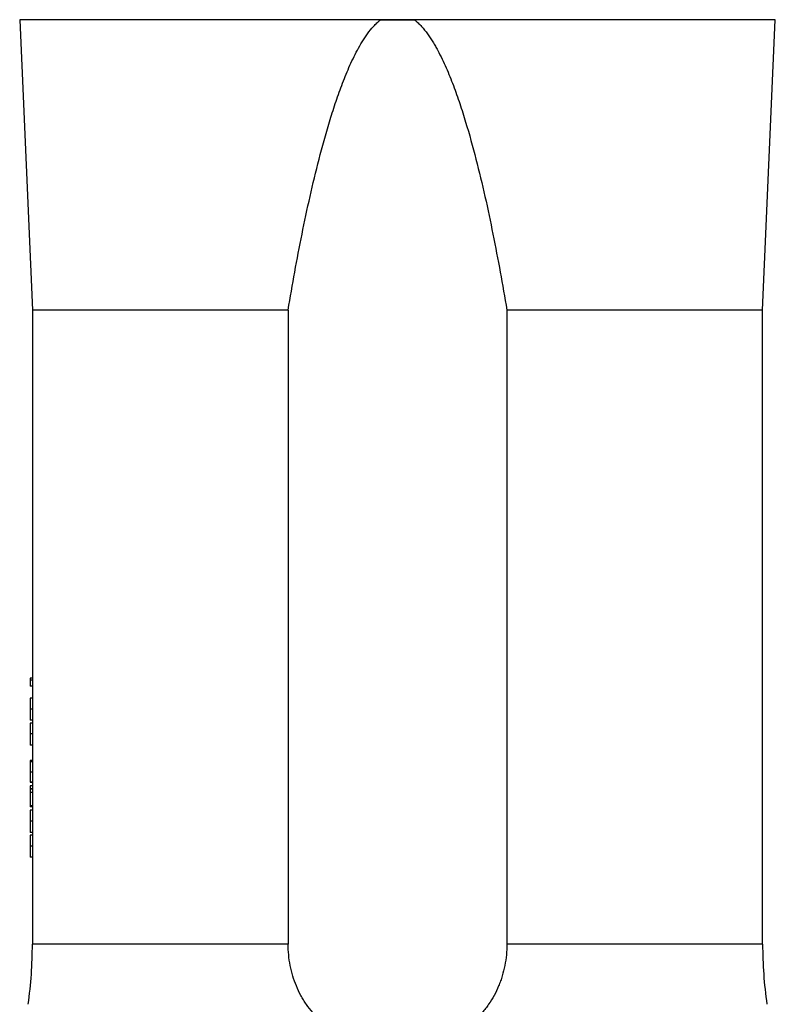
# Model space of a CAD drawing. Header units: millimetres. Extents: x 3853 to 8418, y 1533 to 10838.
# Tile 3 of 6: x 5261 to 7010, y 6213 to 8493. Entities that reach past the tile are written whole.
import ezdxf

# ---------------------------------------------------------------- set-up
doc = ezdxf.new("R2010")
doc.units = ezdxf.units.MM
doc.header["$LTSCALE"] = 5

msp = doc.modelspace()

# ---------------------------------------------------------------- linework, layer by layer
at = {"color": 7, "linetype": 'Continuous', "lineweight": 25}
for p, q in [((5265.4, 8493), (5260.9, 8492.9)), ((5260.9, 8492.9), (5290.3, 7820.8)), ((6096.2, 8492.9), (5260.9, 8492.9)), ((7009.6, 8492.9), (6174.3, 8492.9)), ((6980.3, 7820.8), (7009.6, 8492.9)), ((7009.6, 8492.9), (7005.1, 8493)), ((5290.3, 7820.8), (5290.3, 6968.2)), ((5882.2, 7820.8), (5290.3, 7820.8)), ((5882.2, 7820.8), (5882.2, 6352.6)), ((6980.3, 7820.8), (6388.4, 7820.8)), ((6388.4, 7820.8), (6388.4, 6352.6)), ((6980.3, 6352.6), (6980.3, 7820.8)), ((5285.3, 6968.2), (5285.3, 6963.8)), ((5290.5, 6968.2), (5285.3, 6968.2)), ((5290.8, 6963.8), (5285.3, 6963.8)), ((5285.3, 6963.8), (5285.3, 6949.9)), ((5290.8, 6963.8), (5290.8, 6949.9)), ((5290.8, 6949.9), (5285.3, 6949.9)), ((5290.3, 6949.9), (5290.3, 6921.6)), ((5290.3, 6922), (5285.3, 6922)), ((5290.9, 6896.9), (5285.3, 6896.9)), ((5290.3, 6871), (5285.3, 6871)), ((5290.3, 6864.3), (5285.3, 6864.3)), ((5290.3, 6871.4), (5290.3, 6863.9)), ((5290.9, 6839.2), (5285.3, 6839.2)), ((5290.3, 6813.4), (5285.3, 6813.4)), ((5290.3, 6813.7), (5290.3, 6774.9)), ((5290.3, 6777.8), (5285.3, 6777.8)), ((5285.3, 6777.8), (5285.3, 6775.8)), ((5290.3, 6774.9), (5285.3, 6774.9)), ((5290.9, 6750.4), (5285.3, 6750.4)), ((5290.3, 6727.8), (5285.3, 6727.8)), ((5285.3, 6726.9), (5285.3, 6726.8)), ((5290.3, 6726.8), (5285.3, 6726.8)), ((5290.3, 6727.8), (5290.3, 6709.8)), ((5290.3, 6719.1), (5285.3, 6719.1)), ((5285.3, 6719.1), (5285.3, 6712.4)), ((5290.3, 6712.4), (5285.3, 6712.4)), ((5290.3, 6711.4), (5285.3, 6711.4)), ((5285.3, 6711.4), (5285.3, 6703.7)), ((5285.3, 6703.7), (5285.3, 6673)), ((5290.8, 6703.7), (5285.3, 6703.7)), ((5290.8, 6703.7), (5290.8, 6673)), ((5290.8, 6673), (5285.3, 6673)), ((5290.3, 6670.1), (5285.3, 6670.1)), ((5290.3, 6662.4), (5285.3, 6662.4)), ((5290.3, 6673), (5290.3, 6662)), ((5290.9, 6637.3), (5285.3, 6637.3)), ((5290.3, 6611.4), (5285.3, 6611.4)), ((5290.3, 6611.8), (5290.3, 6604.3)), ((5290.3, 6604.7), (5285.3, 6604.7)), ((5290.9, 6579.6), (5285.3, 6579.6)), ((5290.3, 6553.7), (5285.3, 6553.7)), ((5290.3, 6554.1), (5290.3, 6352.6))]:
    msp.add_line(p, q, dxfattribs=at)
at = {"color": 8, "linetype": 'Continuous', "lineweight": 25}
for p, q in [((6135.3, 8493), (5265.4, 8493)), ((7005.1, 8493), (6135.3, 8493)), ((5882.2, 6352.6), (5290.3, 6352.6)), ((6980.3, 6352.6), (6388.4, 6352.6))]:
    msp.add_line(p, q, dxfattribs=at)
at = {"color": 7, "linetype": 'Continuous', "lineweight": 25}
for centre, start, end in [((4290.3, 6352.6), 351.9901, 0), ((7980.3, 6352.6), 180, 188.0099)]:
    msp.add_arc(centre, 1000, start, end, dxfattribs=at)
for centre, ratio, start_param in [((6135.3, 6980.7), 0.572266, 3.167505), ((6135.3, 6709.8), 0.205128, 3.141593)]:
    msp.add_ellipse(centre, major_axis=(845, 0), ratio=ratio, start_param=start_param, end_param=3.176613, dxfattribs=at)
for points, knots in [([(5882.2, 7820.8), (5892, 7879.5), (5902.6, 7938), (5920.2, 8025.4), (5926.4, 8054.5), (5939.5, 8112.5), (5946.4, 8141.5), (5961.2, 8199.1), (5969.1, 8227.8), (5982, 8270.5), (5986.5, 8284.6), (5996, 8312.8), (6000.9, 8326.9), (6011.5, 8354.7), (6017, 8368.6), (6029, 8395.8), (6035.4, 8409.2), (6045.9, 8428.9), (6049.6, 8435.4), (6057.4, 8448.1), (6061.5, 8454.3), (6070.2, 8466.3), (6074.8, 8472.1), (6082.3, 8480.3), (6084.9, 8483), (6090.4, 8488.1), (6093.2, 8490.6), (6096.2, 8492.9)], [0, 0, 0, 0, 0.25, 0.25, 0.375, 0.375, 0.5, 0.5, 0.625, 0.625, 0.6875, 0.6875, 0.75, 0.75, 0.8125, 0.8125, 0.875, 0.875, 0.90625, 0.90625, 0.9375, 0.9375, 0.96875, 0.96875, 0.984375, 0.984375, 1, 1, 1, 1]), ([(6174.3, 8492.9), (6177.4, 8490.5), (6180.2, 8488.1), (6185.7, 8482.9), (6188.3, 8480.2), (6195.8, 8472), (6200.5, 8466.1), (6209.2, 8454.1), (6213.3, 8447.8), (6219.2, 8438.2), (6221.1, 8435), (6224.8, 8428.5), (6226.6, 8425.2), (6235.4, 8408.7), (6241.8, 8395.3), (6253.7, 8368.1), (6259.3, 8354.3), (6269.7, 8326.6), (6274.7, 8312.6), (6284.1, 8284.5), (6288.6, 8270.3), (6301.5, 8227.6), (6309.4, 8198.9), (6324.2, 8141.3), (6331.1, 8112.4), (6344.2, 8054.4), (6350.3, 8025.3), (6367.9, 7937.9), (6378.5, 7879.4), (6388.4, 7820.8)], [0, 0, 0, 0, 0.015625, 0.015625, 0.03125, 0.03125, 0.0625, 0.0625, 0.09375, 0.09375, 0.109375, 0.109375, 0.125, 0.125, 0.1875, 0.1875, 0.25, 0.25, 0.3125, 0.3125, 0.375, 0.375, 0.5, 0.5, 0.625, 0.625, 0.75, 0.75, 1, 1, 1, 1]), ([(5285.3, 6922), (5285.3, 6922), (5285.3, 6922), (5285.3, 6921.8), (5285.3, 6921.6), (5285.3, 6921.2), (5285.3, 6920.8), (5285.3, 6920.3), (5285.3, 6919.6), (5285.3, 6918.9), (5285.3, 6918), (5285.3, 6917.1), (5285.3, 6916.1), (5285.3, 6915), (5285.3, 6913.9), (5285.3, 6912.6), (5285.3, 6911.3), (5285.3, 6909.9), (5285.3, 6908.4), (5285.3, 6906.9), (5285.3, 6905.4), (5285.3, 6903.7), (5285.3, 6902.1), (5285.3, 6900.4), (5285.3, 6898.7), (5285.3, 6897.5), (5285.3, 6896.9)], [0, 0, 0, 0, 0.068595, 0.133246, 0.194313, 0.251279, 0.304513, 0.354235, 0.400481, 0.443411, 0.484015, 0.523252, 0.561042, 0.5979, 0.633518, 0.668314, 0.702496, 0.736685, 0.770293, 0.803437, 0.835913, 0.86846, 0.900847, 0.933467, 0.966258, 1, 1, 1, 1]), ([(5290.3, 6921.6), (5290.3, 6921.6), (5290.3, 6921.4), (5290.4, 6919.8), (5290.6, 6915.4), (5290.7, 6909.1), (5290.8, 6902.7), (5290.8, 6898.5), (5290.9, 6896.9)], [0, 0, 0, 0, 0.067809, 0.319174, 0.542344, 0.71719, 0.892209, 1, 1, 1, 1]), ([(5285.3, 6896.9), (5285.3, 6896.3), (5285.3, 6895.2), (5285.3, 6893.4), (5285.3, 6891.7), (5285.3, 6890), (5285.3, 6888.4), (5285.3, 6886.8), (5285.3, 6885.3), (5285.3, 6883.8), (5285.3, 6882.3), (5285.3, 6881), (5285.3, 6879.7), (5285.3, 6878.5), (5285.3, 6877.4), (5285.3, 6876.3), (5285.3, 6875.3), (5285.3, 6874.4), (5285.3, 6873.6), (5285.3, 6872.9), (5285.3, 6872.4), (5285.3, 6871.9), (5285.3, 6871.5), (5285.3, 6871.2), (5285.3, 6871.1), (5285.3, 6871.1), (5285.3, 6871)], [0, 0, 0, 0, 0.033788, 0.067194, 0.099862, 0.132567, 0.165151, 0.197913, 0.231319, 0.265083, 0.299255, 0.334399, 0.369943, 0.406284, 0.444064, 0.482998, 0.523354, 0.565537, 0.609613, 0.656391, 0.705885, 0.758325, 0.813832, 0.872795, 0.934722, 1, 1, 1, 1]), ([(5290.9, 6896.9), (5290.8, 6894.3), (5290.8, 6889.1), (5290.7, 6882.2), (5290.5, 6876.3), (5290.3, 6872.8), (5290.3, 6871.5), (5290.3, 6871.4), (5290.3, 6871.4)], [0, 0, 0, 0, 0.174494, 0.349819, 0.516901, 0.777834, 0.975814, 1, 1, 1, 1]), ([(5285.3, 6864.3), (5285.3, 6864.3), (5285.3, 6864.3), (5285.3, 6864.1), (5285.3, 6863.9), (5285.3, 6863.5), (5285.3, 6863.1), (5285.3, 6862.6), (5285.3, 6861.9), (5285.3, 6861.2), (5285.3, 6860.3), (5285.3, 6859.4), (5285.3, 6858.4), (5285.3, 6857.4), (5285.3, 6856.2), (5285.3, 6855), (5285.3, 6853.6), (5285.3, 6852.2), (5285.3, 6850.7), (5285.3, 6849.2), (5285.3, 6847.7), (5285.3, 6846.1), (5285.3, 6844.4), (5285.3, 6842.7), (5285.3, 6841), (5285.3, 6839.8), (5285.3, 6839.2)], [0, 0, 0, 0, 0.068595, 0.133246, 0.194313, 0.251279, 0.304513, 0.354235, 0.400481, 0.443411, 0.484015, 0.523252, 0.561042, 0.5979, 0.633518, 0.668314, 0.702496, 0.736685, 0.770293, 0.803437, 0.835913, 0.86846, 0.900847, 0.933467, 0.966258, 1, 1, 1, 1]), ([(5290.3, 6863.9), (5290.3, 6863.9), (5290.3, 6863.7), (5290.4, 6862.1), (5290.6, 6857.8), (5290.7, 6851.4), (5290.8, 6845), (5290.8, 6840.8), (5290.9, 6839.2)], [0, 0, 0, 0, 0.067809, 0.319174, 0.542344, 0.71719, 0.892209, 1, 1, 1, 1]), ([(5285.3, 6839.2), (5285.3, 6838.6), (5285.3, 6837.5), (5285.3, 6835.7), (5285.3, 6834), (5285.3, 6832.3), (5285.3, 6830.7), (5285.3, 6829.1), (5285.3, 6827.6), (5285.3, 6826.1), (5285.3, 6824.6), (5285.3, 6823.3), (5285.3, 6822), (5285.3, 6820.8), (5285.3, 6819.7), (5285.3, 6818.6), (5285.3, 6817.7), (5285.3, 6816.7), (5285.3, 6816), (5285.3, 6815.2), (5285.3, 6814.7), (5285.3, 6814.2), (5285.3, 6813.8), (5285.3, 6813.5), (5285.3, 6813.4), (5285.3, 6813.4), (5285.3, 6813.4)], [0, 0, 0, 0, 0.033788, 0.067194, 0.099862, 0.132567, 0.165151, 0.197913, 0.231319, 0.265083, 0.299255, 0.334399, 0.369943, 0.406284, 0.444064, 0.482998, 0.523354, 0.565537, 0.609613, 0.656391, 0.705885, 0.758325, 0.813832, 0.872795, 0.934722, 1, 1, 1, 1]), ([(5290.9, 6839.2), (5290.8, 6836.6), (5290.8, 6831.4), (5290.7, 6824.5), (5290.5, 6818.6), (5290.3, 6815.1), (5290.3, 6813.8), (5290.3, 6813.7), (5290.3, 6813.7)], [0, 0, 0, 0, 0.174494, 0.349819, 0.516901, 0.777834, 0.975814, 1, 1, 1, 1]), ([(5285.3, 6774.9), (5285.3, 6774.9), (5285.3, 6774.8), (5285.3, 6774.4), (5285.3, 6773.8), (5285.3, 6773), (5285.3, 6772), (5285.3, 6770.7), (5285.3, 6769.3), (5285.3, 6767.7), (5285.3, 6765.9), (5285.3, 6764), (5285.3, 6762), (5285.3, 6759.9), (5285.3, 6757.6), (5285.3, 6755.3), (5285.3, 6752.9), (5285.3, 6751.3), (5285.3, 6750.4)], [0, 0, 0, 0, 0.068791, 0.135103, 0.198979, 0.261904, 0.323495, 0.385195, 0.446969, 0.509765, 0.572251, 0.633405, 0.693251, 0.752583, 0.812579, 0.873275, 0.93555, 1, 1, 1, 1]), ([(5290.3, 6774.9), (5290.3, 6774.9), (5290.3, 6774.8), (5290.3, 6774.7), (5290.3, 6774.5), (5290.4, 6774.1), (5290.4, 6773.7), (5290.4, 6772.5), (5290.5, 6771.8), (5290.5, 6770.5), (5290.5, 6770), (5290.6, 6769), (5290.6, 6768.5), (5290.6, 6766.8), (5290.7, 6765.6), (5290.7, 6762.9), (5290.8, 6761.5), (5290.8, 6758.5), (5290.8, 6756.9), (5290.8, 6754.5), (5290.8, 6753.7), (5290.9, 6752.1), (5290.9, 6751.3), (5290.9, 6750.4)], [0, 0, 0, 0, 0.0625, 0.0625, 0.125, 0.125, 0.25, 0.25, 0.375, 0.375, 0.4375, 0.4375, 0.5, 0.5, 0.625, 0.625, 0.75, 0.75, 0.875, 0.875, 0.9375, 0.9375, 1, 1, 1, 1]), ([(5285.3, 6750.4), (5285.3, 6749.6), (5285.3, 6748), (5285.3, 6745.6), (5285.3, 6743.4), (5285.3, 6741.3), (5285.3, 6739.3), (5285.3, 6737.4), (5285.3, 6735.6), (5285.3, 6734), (5285.3, 6732.6), (5285.3, 6731.3), (5285.3, 6730.2), (5285.3, 6729.3), (5285.3, 6728.6), (5285.3, 6728.1), (5285.3, 6727.8), (5285.3, 6727.8), (5285.3, 6727.8)], [0, 0, 0, 0, 0.069475, 0.136517, 0.200789, 0.26383, 0.325735, 0.387291, 0.449509, 0.512968, 0.576275, 0.63758, 0.697903, 0.757172, 0.816599, 0.876653, 0.93729, 1, 1, 1, 1]), ([(5290.9, 6750.4), (5290.9, 6749.7), (5290.9, 6749), (5290.8, 6747.5), (5290.8, 6746.8), (5290.8, 6744.6), (5290.8, 6743.2), (5290.8, 6741.1), (5290.8, 6740.4), (5290.8, 6739.1), (5290.7, 6738.5), (5290.7, 6737.2), (5290.7, 6736.6), (5290.7, 6735.5), (5290.7, 6734.9), (5290.6, 6733.4), (5290.6, 6732.4), (5290.5, 6730.8), (5290.5, 6730), (5290.4, 6729.2), (5290.4, 6728.9), (5290.4, 6728.5), (5290.4, 6728.3), (5290.4, 6728), (5290.4, 6727.9), (5290.3, 6727.8), (5290.3, 6727.8), (5290.3, 6727.8)], [0, 0, 0, 0, 0.0625, 0.0625, 0.125, 0.125, 0.25, 0.25, 0.3125, 0.3125, 0.375, 0.375, 0.4375, 0.4375, 0.5, 0.5, 0.625, 0.625, 0.75, 0.75, 0.8125, 0.8125, 0.875, 0.875, 0.9375, 0.9375, 1, 1, 1, 1]), ([(5285.3, 6672.1), (5285.3, 6671.8), (5285.3, 6670.1), (5285.3, 6670.1), (5285.3, 6670.1)], [0, 0, 0, 0, 0.182495, 1, 1, 1, 1]), ([(5285.3, 6662.4), (5285.3, 6662.4), (5285.3, 6662.4), (5285.3, 6662.2), (5285.3, 6662), (5285.3, 6661.6), (5285.3, 6661.2), (5285.3, 6660.6), (5285.3, 6660), (5285.3, 6659.3), (5285.3, 6658.4), (5285.3, 6657.5), (5285.3, 6656.5), (5285.3, 6655.4), (5285.3, 6654.3), (5285.3, 6653), (5285.3, 6651.7), (5285.3, 6650.3), (5285.3, 6648.8), (5285.3, 6647.3), (5285.3, 6645.7), (5285.3, 6644.1), (5285.3, 6642.5), (5285.3, 6640.8), (5285.3, 6639.1), (5285.3, 6637.9), (5285.3, 6637.3)], [0, 0, 0, 0, 0.068595, 0.133246, 0.194313, 0.251279, 0.304513, 0.354235, 0.400481, 0.443411, 0.484015, 0.523252, 0.561042, 0.5979, 0.633518, 0.668314, 0.702496, 0.736685, 0.770293, 0.803437, 0.835913, 0.86846, 0.900847, 0.933467, 0.966258, 1, 1, 1, 1]), ([(5290.3, 6662), (5290.3, 6662), (5290.3, 6661.8), (5290.4, 6660.2), (5290.6, 6655.8), (5290.7, 6649.5), (5290.8, 6643.1), (5290.8, 6638.9), (5290.9, 6637.3)], [0, 0, 0, 0, 0.067809, 0.319174, 0.542344, 0.71719, 0.892209, 1, 1, 1, 1]), ([(5285.3, 6637.3), (5285.3, 6636.7), (5285.3, 6635.5), (5285.3, 6633.8), (5285.3, 6632.1), (5285.3, 6630.4), (5285.3, 6628.8), (5285.3, 6627.2), (5285.3, 6625.6), (5285.3, 6624.2), (5285.3, 6622.7), (5285.3, 6621.4), (5285.3, 6620.1), (5285.3, 6618.9), (5285.3, 6617.7), (5285.3, 6616.7), (5285.3, 6615.7), (5285.3, 6614.8), (5285.3, 6614), (5285.3, 6613.3), (5285.3, 6612.7), (5285.3, 6612.3), (5285.3, 6611.9), (5285.3, 6611.6), (5285.3, 6611.5), (5285.3, 6611.4), (5285.3, 6611.4)], [0, 0, 0, 0, 0.033788, 0.067194, 0.099862, 0.132567, 0.165151, 0.197913, 0.231319, 0.265083, 0.299255, 0.334399, 0.369943, 0.406284, 0.444064, 0.482998, 0.523354, 0.565537, 0.609613, 0.656391, 0.705885, 0.758325, 0.813832, 0.872795, 0.934722, 1, 1, 1, 1]), ([(5290.9, 6637.3), (5290.8, 6634.7), (5290.8, 6629.4), (5290.7, 6622.6), (5290.5, 6616.7), (5290.3, 6613.2), (5290.3, 6611.9), (5290.3, 6611.8), (5290.3, 6611.8)], [0, 0, 0, 0, 0.174494, 0.349819, 0.516901, 0.777834, 0.975814, 1, 1, 1, 1]), ([(5285.3, 6604.7), (5285.3, 6604.7), (5285.3, 6604.7), (5285.3, 6604.5), (5285.3, 6604.3), (5285.3, 6603.9), (5285.3, 6603.5), (5285.3, 6602.9), (5285.3, 6602.3), (5285.3, 6601.6), (5285.3, 6600.7), (5285.3, 6599.8), (5285.3, 6598.8), (5285.3, 6597.7), (5285.3, 6596.6), (5285.3, 6595.3), (5285.3, 6594), (5285.3, 6592.6), (5285.3, 6591.1), (5285.3, 6589.6), (5285.3, 6588), (5285.3, 6586.4), (5285.3, 6584.8), (5285.3, 6583.1), (5285.3, 6581.4), (5285.3, 6580.2), (5285.3, 6579.6)], [0, 0, 0, 0, 0.068595, 0.133246, 0.194313, 0.251279, 0.304513, 0.354235, 0.400481, 0.443411, 0.484015, 0.523252, 0.561042, 0.5979, 0.633518, 0.668314, 0.702496, 0.736685, 0.770293, 0.803437, 0.835913, 0.86846, 0.900847, 0.933467, 0.966258, 1, 1, 1, 1]), ([(5290.3, 6604.3), (5290.3, 6604.3), (5290.3, 6604.1), (5290.4, 6602.5), (5290.6, 6598.1), (5290.7, 6591.8), (5290.8, 6585.4), (5290.8, 6581.2), (5290.9, 6579.6)], [0, 0, 0, 0, 0.067809, 0.319174, 0.542344, 0.71719, 0.892209, 1, 1, 1, 1]), ([(5285.3, 6579.6), (5285.3, 6579), (5285.3, 6577.8), (5285.3, 6576.1), (5285.3, 6574.4), (5285.3, 6572.7), (5285.3, 6571.1), (5285.3, 6569.5), (5285.3, 6567.9), (5285.3, 6566.5), (5285.3, 6565), (5285.3, 6563.7), (5285.3, 6562.4), (5285.3, 6561.2), (5285.3, 6560.1), (5285.3, 6559), (5285.3, 6558), (5285.3, 6557.1), (5285.3, 6556.3), (5285.3, 6555.6), (5285.3, 6555), (5285.3, 6554.6), (5285.3, 6554.2), (5285.3, 6553.9), (5285.3, 6553.8), (5285.3, 6553.8), (5285.3, 6553.7)], [0, 0, 0, 0, 0.033788, 0.067194, 0.099862, 0.132567, 0.165151, 0.197913, 0.231319, 0.265083, 0.299255, 0.334399, 0.369943, 0.406284, 0.444064, 0.482998, 0.523354, 0.565537, 0.609613, 0.656391, 0.705885, 0.758325, 0.813832, 0.872795, 0.934722, 1, 1, 1, 1]), ([(5290.9, 6579.6), (5290.8, 6577), (5290.8, 6571.7), (5290.7, 6564.9), (5290.5, 6559), (5290.3, 6555.5), (5290.3, 6554.2), (5290.3, 6554.1), (5290.3, 6554.1)], [0, 0, 0, 0, 0.174494, 0.349819, 0.516901, 0.777834, 0.975814, 1, 1, 1, 1]), ([(6388.4, 6352.6), (6388.4, 6335.8), (6386.8, 6319.3), (6382, 6295), (6380, 6287), (6376.5, 6275.1), (6375.2, 6271.1), (6372.4, 6263.4), (6370.9, 6259.6), (6363.1, 6240.8), (6355.4, 6226.6), (6343.9, 6209.9), (6341.5, 6206.6), (6336.6, 6200.2), (6334, 6197.1), (6326.2, 6188), (6320.7, 6182.2), (6309, 6171.3), (6302.9, 6166.1), (6293.3, 6158.8), (6289.9, 6156.4), (6283.2, 6151.9), (6279.8, 6149.7), (6262.6, 6139.2), (6248, 6132.2), (6228.8, 6125.1), (6224.9, 6123.8), (6217, 6121.3), (6213, 6120.1), (6201, 6116.9), (6193, 6115.2), (6168.6, 6110.9), (6152, 6109.5), (6126.8, 6109.5), (6118.5, 6109.9), (6102, 6111.3), (6093.8, 6112.4), (6077.5, 6115.2), (6069.5, 6116.9), (6057.5, 6120.1), (6053.5, 6121.3), (6045.6, 6123.8), (6041.7, 6125.1), (6022.5, 6132.2), (6007.9, 6139.2), (5990.7, 6149.7), (5987.3, 6151.9), (5980.6, 6156.4), (5977.3, 6158.8), (5967.6, 6166.1), (5961.5, 6171.3), (5944.1, 6187.7), (5933.6, 6199.7), (5922.1, 6216.4), (5919.9, 6219.8), (5915.6, 6226.7), (5913.6, 6230.2), (5907.8, 6240.9), (5904.3, 6248.2), (5898.1, 6263.2), (5895.3, 6270.9), (5891.8, 6282.7), (5890.7, 6286.7), (5888.7, 6294.8), (5887.8, 6298.8), (5883.8, 6319.2), (5882.2, 6335.8), (5882.2, 6352.6)], [0, 0, 0, 0, 0.0625, 0.0625, 0.09375, 0.09375, 0.109375, 0.109375, 0.125, 0.125, 0.1875, 0.1875, 0.203125, 0.203125, 0.21875, 0.21875, 0.25, 0.25, 0.28125, 0.28125, 0.296875, 0.296875, 0.3125, 0.3125, 0.375, 0.375, 0.390625, 0.390625, 0.40625, 0.40625, 0.4375, 0.4375, 0.5, 0.5, 0.53125, 0.53125, 0.5625, 0.5625, 0.59375, 0.59375, 0.609375, 0.609375, 0.625, 0.625, 0.6875, 0.6875, 0.703125, 0.703125, 0.71875, 0.71875, 0.75, 0.75, 0.8125, 0.8125, 0.828125, 0.828125, 0.84375, 0.84375, 0.875, 0.875, 0.90625, 0.90625, 0.921875, 0.921875, 0.9375, 0.9375, 1, 1, 1, 1])]:
    msp.add_open_spline(points, degree=3, knots=knots, dxfattribs=at)
msp.add_open_spline([(6096.2, 8492.9), (6122.2, 8492.9), (6148.2, 8492.9), (6174.3, 8492.9)], degree=3, dxfattribs=at)

doc.saveas('drawing.dxf')
